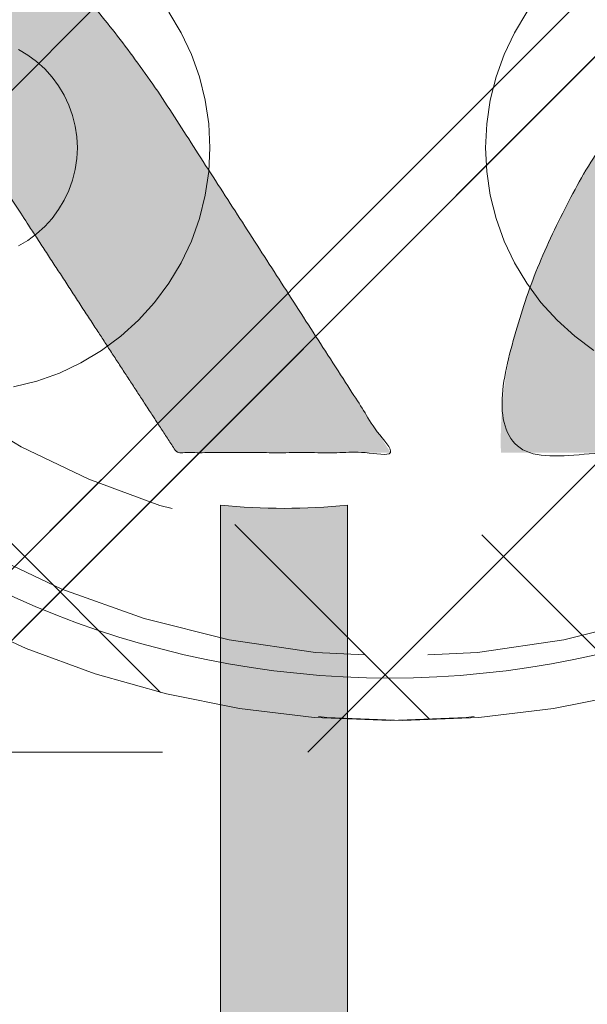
# Model space of a CAD drawing. Header units: inches. Extents: x -420 to -276, y -52 to 18.
# Tile 101 of 187: x -339.2 to -338.15, y -27.61 to -25.78. Entities that reach past the tile are written whole.
import ezdxf

# ---------------------------------------------------------------- set-up
doc = ezdxf.new("R2010")
doc.units = ezdxf.units.IN
doc.header["$LTSCALE"] = 32
doc.header["$MEASUREMENT"] = 0
doc.linetypes.add('Dash Style-1', pattern=[0.083328, 0.041656, -0.041672])
for name, color, linetype, lineweight in [('Black', 7, 'Continuous', 18), ('DashLine', 7, 'Dash Style-1', 13), ('DashLineFill', 7, 'Dash Style-1', 13), ('Drawing', 7, 'Continuous', 18), ('Leg_Locator', 7, 'Continuous', 13), ('Metal-DeskStructure', 7, 'Continuous', 13), ('None', 7, 'Continuous', 18), ('SolidLine', 7, 'Continuous', 15), ('Wood_1-H', 7, 'Continuous', 13)]:
    doc.layers.add(name, color=color, linetype=linetype, lineweight=lineweight)
pattern_1 = [(45, (0, 0), (-1.61301565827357, 1.935715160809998), []), (45, (-1.0608, 1.0608), (-0.4723460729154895, 0.4167612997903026), [])]

# ---------------------------------------------------------------- blocks, each defined once
blk = doc.blocks.new('TL14_lower_leg (2D)')
at = {"layer": 'DashLine', "flags": 128}
for points in [[(-1.777195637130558e-14, 1.377952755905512), (0.1350629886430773, 1.371317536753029), (0.2688252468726, 1.351475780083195), (0.3999985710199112, 1.318618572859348), (0.5273196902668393, 1.27306234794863), (0.649562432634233, 1.215245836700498), (0.7655495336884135, 1.14572584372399), (0.8741639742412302, 1.065171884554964), (0.9743597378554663, 0.9743597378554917), (1.065171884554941, 0.8741639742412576), (1.14572584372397, 0.7655495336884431), (1.215245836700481, 0.6495624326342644), (1.273062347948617, 0.5273196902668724), (1.318618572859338, 0.3999985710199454), (1.351475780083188, 0.2688252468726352), (1.371317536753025, 0.1350629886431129), (1.377952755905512, 1.783045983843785e-14), (1.371317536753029, -0.1350629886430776), (1.351475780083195, -0.2688252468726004), (1.318618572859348, -0.3999985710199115), (1.27306234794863, -0.5273196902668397), (1.215245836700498, -0.6495624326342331), (1.145725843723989, -0.7655495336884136), (1.065171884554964, -0.8741639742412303), (0.9743597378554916, -0.9743597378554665), (0.8741639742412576, -1.065171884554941), (0.7655495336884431, -1.14572584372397), (0.6495624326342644, -1.215245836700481), (0.5273196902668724, -1.273062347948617), (0.3999985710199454, -1.318618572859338), (0.2688252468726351, -1.351475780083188), (0.135062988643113, -1.371317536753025), (1.777195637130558e-14, -1.377952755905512), (-0.1350629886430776, -1.371317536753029), (-0.2688252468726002, -1.351475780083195), (-0.3999985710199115, -1.318618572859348), (-0.5273196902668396, -1.27306234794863), (-0.6495624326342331, -1.215245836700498), (-0.7655495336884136, -1.14572584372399), (-0.8741639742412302, -1.065171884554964), (-0.9743597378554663, -0.9743597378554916), (-1.065171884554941, -0.8741639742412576), (-1.14572584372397, -0.7655495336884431), (-1.215245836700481, -0.6495624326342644), (-1.273062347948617, -0.5273196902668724), (-1.318618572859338, -0.3999985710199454), (-1.351475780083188, -0.2688252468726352), (-1.371317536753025, -0.1350629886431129), (-1.377952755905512, -1.783045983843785e-14), (-1.371317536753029, 0.1350629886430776), (-1.351475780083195, 0.2688252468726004), (-1.318618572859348, 0.3999985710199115), (-1.27306234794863, 0.5273196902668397), (-1.215245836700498, 0.6495624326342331), (-1.145725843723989, 0.7655495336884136), (-1.065171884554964, 0.8741639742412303), (-0.9743597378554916, 0.9743597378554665), (-0.8741639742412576, 1.065171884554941), (-0.7655495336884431, 1.14572584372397), (-0.6495624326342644, 1.215245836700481), (-0.5273196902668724, 1.273062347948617), (-0.3999985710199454, 1.318618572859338), (-0.2688252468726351, 1.351475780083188), (-0.135062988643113, 1.371317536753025)], [(0.7086614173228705, -0.547244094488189), (0.724483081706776, -0.54802136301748), (0.7401523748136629, -0.5503456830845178), (0.7555183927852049, -0.5541946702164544), (0.7704331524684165, -0.5595312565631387), (0.7847530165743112, -0.5663040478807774), (0.798340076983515, -0.574447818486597), (0.8110634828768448, -0.5838841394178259), (0.8228007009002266, -0.5945221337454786), (0.8334386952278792, -0.6062593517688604), (0.8428750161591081, -0.6189827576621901), (0.8510187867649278, -0.632569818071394), (0.8577915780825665, -0.6468896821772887), (0.8631281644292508, -0.6618044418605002), (0.8669771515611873, -0.6771704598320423), (0.8693014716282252, -0.6928397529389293), (0.8700787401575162, -0.7086614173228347), (0.8693014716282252, -0.72448308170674), (0.8669771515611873, -0.7401523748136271), (0.8631281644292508, -0.7555183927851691), (0.8577915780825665, -0.7704331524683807), (0.8510187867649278, -0.7847530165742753), (0.8428750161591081, -0.7983400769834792), (0.8334386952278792, -0.811063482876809), (0.8228007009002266, -0.8228007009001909), (0.8110634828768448, -0.8334386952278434), (0.798340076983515, -0.8428750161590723), (0.7847530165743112, -0.8510187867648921), (0.7704331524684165, -0.8577915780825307), (0.7555183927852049, -0.8631281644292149), (0.7401523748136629, -0.8669771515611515), (0.724483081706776, -0.8693014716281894), (0.7086614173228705, -0.8700787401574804), (0.6928397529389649, -0.8693014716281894), (0.6771704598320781, -0.8669771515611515), (0.6618044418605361, -0.8631281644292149), (0.6468896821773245, -0.8577915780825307), (0.6325698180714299, -0.8510187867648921), (0.618982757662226, -0.8428750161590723), (0.6062593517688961, -0.8334386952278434), (0.5945221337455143, -0.8228007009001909), (0.5838841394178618, -0.811063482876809), (0.5744478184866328, -0.7983400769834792), (0.5663040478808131, -0.7847530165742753), (0.5595312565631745, -0.7704331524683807), (0.5541946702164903, -0.7555183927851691), (0.5503456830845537, -0.7401523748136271), (0.5480213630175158, -0.72448308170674), (0.5472440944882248, -0.7086614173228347), (0.5480213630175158, -0.6928397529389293), (0.5503456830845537, -0.6771704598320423), (0.5541946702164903, -0.6618044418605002), (0.5595312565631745, -0.6468896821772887), (0.5663040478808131, -0.632569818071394), (0.5744478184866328, -0.6189827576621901), (0.5838841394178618, -0.6062593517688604), (0.5945221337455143, -0.5945221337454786), (0.6062593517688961, -0.5838841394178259), (0.618982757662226, -0.574447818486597), (0.6325698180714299, -0.5663040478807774), (0.6468896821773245, -0.5595312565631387), (0.6618044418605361, -0.5541946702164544), (0.6771704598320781, -0.5503456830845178), (0.6928397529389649, -0.54802136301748)]]:
    blk.add_lwpolyline(points, close=True, dxfattribs=at)
blk = doc.blocks.new('Group-23')
at = {"layer": 'DashLineFill', "linetype": 'Continuous', "lineweight": 13}
h = blk.add_hatch(dxfattribs=at)
h.set_pattern_fill('Steel', color=253, style=0, pattern_type=2)
h.set_pattern_definition(pattern_1)
h.paths.add_polyline_path([(-2.066929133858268, 1.397637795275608), (2.066929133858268, 1.397637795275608), (2.066929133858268, 0.1377952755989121), (2.106299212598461, 0.1377952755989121), (2.106299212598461, -0.1377952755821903), (2.066929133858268, -0.1377952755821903), (2.066929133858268, -5.275590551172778), (2.106299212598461, -5.275590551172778), (2.106299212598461, -5.55118110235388), (2.066929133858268, -5.55118110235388), (2.066929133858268, -5.82677165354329), (-2.066929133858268, -5.82677165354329), (-2.066929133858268, -5.55118110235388), (-2.106299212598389, -5.55118110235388), (-2.106299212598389, -5.275590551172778), (-2.066929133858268, -5.275590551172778), (-2.066929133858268, -0.1377952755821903), (-2.106299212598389, -0.1377952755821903), (-2.106299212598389, 0.1377952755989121), (-2.066929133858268, 0.1377952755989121)])
blk = doc.blocks.new('TL14_upper_leg (2D)')
at = {"layer": 'DashLine', "flags": 128}
blk.add_lwpolyline([(0, 1.22047244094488), (0.1196272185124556, 1.214595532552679), (0.2381023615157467, 1.197021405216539), (0.3542844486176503, 1.167919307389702), (0.4670545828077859, 1.127569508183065), (0.5753267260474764, 1.076360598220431), (0.6780581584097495, 1.01478574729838), (0.7742595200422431, 0.9434379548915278), (0.8630043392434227, 0.8630043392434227), (0.9434379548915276, 0.7742595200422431), (1.01478574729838, 0.6780581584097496), (1.076360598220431, 0.5753267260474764), (1.127569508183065, 0.467054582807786), (1.167919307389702, 0.3542844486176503), (1.197021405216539, 0.2381023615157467), (1.214595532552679, 0.1196272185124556), (1.22047244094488, 7.47323834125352e-17), (1.214595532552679, -0.1196272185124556), (1.197021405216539, -0.2381023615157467), (1.167919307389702, -0.3542844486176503), (1.127569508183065, -0.467054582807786), (1.076360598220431, -0.5753267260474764), (1.01478574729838, -0.6780581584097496), (0.9434379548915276, -0.7742595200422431), (0.8630043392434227, -0.8630043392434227), (0.7742595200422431, -0.9434379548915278), (0.6780581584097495, -1.01478574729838), (0.5753267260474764, -1.076360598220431), (0.4670545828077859, -1.127569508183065), (0.3542844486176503, -1.167919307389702), (0.2381023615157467, -1.197021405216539), (0.1196272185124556, -1.214595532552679), (0, -1.22047244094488), (-0.1196272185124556, -1.214595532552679), (-0.2381023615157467, -1.197021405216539), (-0.3542844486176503, -1.167919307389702), (-0.4670545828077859, -1.127569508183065), (-0.5753267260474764, -1.076360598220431), (-0.6780581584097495, -1.01478574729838), (-0.7742595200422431, -0.9434379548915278), (-0.8630043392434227, -0.8630043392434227), (-0.9434379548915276, -0.7742595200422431), (-1.01478574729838, -0.6780581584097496), (-1.076360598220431, -0.5753267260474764), (-1.127569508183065, -0.467054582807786), (-1.167919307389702, -0.3542844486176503), (-1.197021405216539, -0.2381023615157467), (-1.214595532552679, -0.1196272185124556), (-1.22047244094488, 7.47323834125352e-17), (-1.214595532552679, 0.1196272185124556), (-1.197021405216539, 0.2381023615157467), (-1.167919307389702, 0.3542844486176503), (-1.127569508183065, 0.467054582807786), (-1.076360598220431, 0.5753267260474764), (-1.01478574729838, 0.6780581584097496), (-0.9434379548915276, 0.7742595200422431), (-0.8630043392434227, 0.8630043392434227), (-0.7742595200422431, 0.9434379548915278), (-0.6780581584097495, 1.01478574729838), (-0.5753267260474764, 1.076360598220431), (-0.4670545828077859, 1.127569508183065), (-0.3542844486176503, 1.167919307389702), (-0.2381023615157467, 1.197021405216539), (-0.1196272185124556, 1.214595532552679)], close=True, dxfattribs=at)
at = {"layer": 'DashLine', "color": 7}
blk.add_blockref('Group-23', (0, 0), dxfattribs=at)
blk = doc.blocks.new('Group-27')
at = {"layer": 'DashLine'}
for p, q in [((-0.0001991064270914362, 1.232283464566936), (-0.0001991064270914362, 1.468503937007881)), ((-0.1183093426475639, 1.114173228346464), (-0.3545298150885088, 1.114173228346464)), ((0.117911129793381, 1.114173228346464), (0.3541316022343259, 1.114173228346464)), ((-0.0001991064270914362, 0.9960629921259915), (-0.0001991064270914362, 0.7598425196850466))]:
    blk.add_line(p, q, dxfattribs=at)
at = {"layer": 'DashLine', "flags": 128}
blk.add_lwpolyline([(-0.2561046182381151, 1.1141732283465), (-0.2548723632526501, 1.139256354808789), (-0.2511874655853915, 1.164097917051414), (-0.2450854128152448, 1.188458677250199), (-0.2366249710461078, 1.212104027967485), (-0.2258876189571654, 1.234806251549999), (-0.2129767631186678, 1.256346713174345), (-0.1980167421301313, 1.276517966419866), (-0.1811516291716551, 1.295125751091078), (-0.1625438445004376, 1.311990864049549), (-0.1423725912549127, 1.32695088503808), (-0.1208321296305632, 1.339861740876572), (-0.0981299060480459, 1.350599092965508), (-0.07448455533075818, 1.359059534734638), (-0.05012379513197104, 1.365161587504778), (-0.02528223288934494, 1.368846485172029), (-0.0001991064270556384, 1.370078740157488), (0.02488402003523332, 1.368846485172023), (0.04972558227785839, 1.365161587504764), (0.07408634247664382, 1.359059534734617), (0.09773169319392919, 1.35059909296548), (0.1204339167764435, 1.339861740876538), (0.1419743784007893, 1.32695088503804), (0.1621456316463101, 1.311990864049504), (0.1807534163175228, 1.295125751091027), (0.1976185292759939, 1.27651796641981), (0.2125785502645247, 1.256346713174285), (0.2254894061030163, 1.234806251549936), (0.2362267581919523, 1.212104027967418), (0.2446871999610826, 1.188458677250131), (0.2507892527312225, 1.164097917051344), (0.2544741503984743, 1.139256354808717), (0.2557064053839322, 1.114173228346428), (0.2544741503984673, 1.089090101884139), (0.2507892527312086, 1.064248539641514), (0.2446871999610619, 1.039887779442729), (0.236226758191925, 1.016242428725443), (0.2254894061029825, 0.993540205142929), (0.2125785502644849, 0.9719997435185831), (0.1976185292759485, 0.9518284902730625), (0.1807534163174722, 0.9332207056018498), (0.1621456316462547, 0.9163555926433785), (0.1419743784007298, 0.9013955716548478), (0.1204339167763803, 0.8884847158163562), (0.09773169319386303, 0.8777473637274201), (0.0740863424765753, 0.8692869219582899), (0.04972558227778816, 0.8631848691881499), (0.02488402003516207, 0.8594999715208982), (-0.000199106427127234, 0.8582677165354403), (-0.02528223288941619, 0.8594999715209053), (-0.05012379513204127, 0.8631848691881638), (-0.0744845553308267, 0.8692869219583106), (-0.09812990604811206, 0.8777473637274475), (-0.1208321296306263, 0.88848471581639), (-0.1423725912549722, 0.9013955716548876), (-0.1625438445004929, 0.9163555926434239), (-0.1811516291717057, 0.9332207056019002), (-0.1980167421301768, 0.9518284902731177), (-0.2129767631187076, 0.9719997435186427), (-0.2258876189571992, 0.9935402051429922), (-0.2366249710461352, 1.016242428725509), (-0.2450854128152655, 1.039887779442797), (-0.2511874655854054, 1.064248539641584), (-0.2548723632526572, 1.089090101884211)], close=True, dxfattribs=at)
blk = doc.blocks.new('1BRPT9-Bracket (2D)')
at = {"layer": 'DashLineFill', "linetype": 'Continuous', "lineweight": 13}
h = blk.add_hatch(dxfattribs=at)
h.set_pattern_fill('Steel', color=253, style=0, pattern_type=2)
h.set_pattern_definition(pattern_1)
edge = h.paths.add_edge_path()
edge.add_arc((1.677931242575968, -8.488188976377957), 0.2519685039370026, 269.999999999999, 360.0000000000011)
edge.add_line((1.929899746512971, -8.488188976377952), (1.929899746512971, -7.480314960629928))
edge.add_line((1.929899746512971, -7.480314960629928), (2.323600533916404, -7.480314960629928))
edge.add_line((2.323600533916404, -7.480314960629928), (2.323600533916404, 7.461135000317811))
edge.add_line((2.323600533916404, 7.461135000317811), (1.929899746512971, 7.480314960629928))
edge.add_line((1.929899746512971, 7.480314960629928), (1.929899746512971, 8.488188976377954))
edge.add_arc((1.677931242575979, 8.488188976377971), 0.2519685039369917, 359.999999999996, 450.0000000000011)
edge.add_line((1.677931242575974, 8.740157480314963), (-2.32206875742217, 8.740157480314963))
edge.add_line((-2.32206875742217, 8.740157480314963), (-2.32206875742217, -8.74015748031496))
edge.add_line((-2.32206875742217, -8.74015748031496), (1.677931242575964, -8.74015748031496))
at = {"layer": 'Metal-DeskStructure', "color": 7}
blk.add_blockref('Group-27', (0, 0), dxfattribs=at)
blk = doc.blocks.new('1BRPFY-Leg_Plate (2D)')
at = {"layer": 'DashLineFill', "linetype": 'Continuous', "lineweight": 13}
h = blk.add_hatch(dxfattribs=at)
h.set_pattern_fill('Steel', color=253, style=0, pattern_type=2)
h.set_pattern_definition(pattern_1)
edge = h.paths.add_edge_path()
edge.add_arc((-1.704724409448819, -1.704724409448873), 0.125984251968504, 179.9999999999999, 269.9999999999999)
edge.add_line((-1.704724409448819, -1.830708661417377), (1.704724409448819, -1.830708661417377))
edge.add_arc((1.704724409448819, -1.704724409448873), 0.125984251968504, 270.0000000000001, 360.0000000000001)
edge.add_line((1.830708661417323, -1.704724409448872), (1.830708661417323, 1.704724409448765))
edge.add_arc((1.704724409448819, 1.704724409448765), 0.1259842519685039, 0, 90)
edge.add_line((1.704724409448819, 1.830708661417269), (-1.704724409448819, 1.830708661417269))
edge.add_arc((-1.704724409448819, 1.704724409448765), 0.1259842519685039, 90, 180)
edge.add_line((-1.830708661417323, 1.704724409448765), (-1.830708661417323, -1.704724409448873))
at = {"layer": 'DashLineFill', "flags": 128}
blk.add_lwpolyline([(-1.830708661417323, -1.704724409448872, 0.414213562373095), (-1.704724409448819, -1.830708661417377), (1.704724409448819, -1.830708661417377, 0.414213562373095), (1.830708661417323, -1.704724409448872), (1.830708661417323, 1.704724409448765, 0.414213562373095), (1.704724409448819, 1.830708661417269), (-1.704724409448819, 1.830708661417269, 0.414213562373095), (-1.830708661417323, 1.704724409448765)], format="xyb", close=True, dxfattribs=at)
at = {"layer": 'SolidLine', "flags": 128}
for points in [[(-0.6112270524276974, -0.5263745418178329), (-0.5938289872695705, -0.5368025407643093), (-0.5775368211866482, -0.5488856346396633), (-0.5625074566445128, -0.5625074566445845), (-0.5488856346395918, -0.5775368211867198), (-0.5368025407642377, -0.5938289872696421), (-0.5263745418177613, -0.611227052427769), (-0.5177020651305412, -0.6295634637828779), (-0.5108686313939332, -0.6486616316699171), (-0.5059400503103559, -0.6683376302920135), (-0.5029637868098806, -0.688401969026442), (-0.5019685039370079, -0.7086614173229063), (-0.5029637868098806, -0.7289208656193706), (-0.5059400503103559, -0.748985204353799), (-0.5108686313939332, -0.7686612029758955), (-0.5177020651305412, -0.7877593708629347), (-0.5263745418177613, -0.8060957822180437), (-0.5368025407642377, -0.8234938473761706), (-0.5488856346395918, -0.8397860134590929), (-0.5625074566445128, -0.8548153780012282), (-0.5775368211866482, -0.8684372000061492), (-0.5938289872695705, -0.8805202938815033), (-0.6112270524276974, -0.8909482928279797)], [(0.5775368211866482, -0.8684372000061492), (0.5625074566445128, -0.8548153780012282), (0.5488856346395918, -0.8397860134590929), (0.5368025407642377, -0.8234938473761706), (0.5263745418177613, -0.8060957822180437), (0.5177020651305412, -0.7877593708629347), (0.5108686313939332, -0.7686612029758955), (0.5059400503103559, -0.748985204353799), (0.5029637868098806, -0.7289208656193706), (0.5019685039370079, -0.7086614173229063), (0.5029637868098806, -0.688401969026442), (0.5059400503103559, -0.6683376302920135), (0.5108686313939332, -0.6486616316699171), (0.5177020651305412, -0.6295634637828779), (0.5263745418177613, -0.611227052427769), (0.5368025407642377, -0.5938289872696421), (0.5488856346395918, -0.5775368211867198), (0.5625074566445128, -0.5625074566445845), (0.5775368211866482, -0.5488856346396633)]]:
    blk.add_lwpolyline(points, dxfattribs=at)
blk = doc.blocks.new('Group-45')
at = {"layer": 'Metal-DeskStructure', "linetype": 'Continuous', "lineweight": 0, "true_color": 0xff0000}
h = blk.add_hatch(color=1, dxfattribs=at)
h.paths.add_polyline_path([(-1.987219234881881, -1.274606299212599), (-1.987219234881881, 1.274606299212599), (-0.8719385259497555, 1.274606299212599), (-0.7915355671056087, 1.273487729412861), (-0.7161115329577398, 1.270132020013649), (-0.645666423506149, 1.264539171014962), (-0.5802002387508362, 1.256709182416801), (-0.5197129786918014, 1.246642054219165), (-0.4642046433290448, 1.234337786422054), (-0.4136752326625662, 1.219796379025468), (-0.3681247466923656, 1.203017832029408), (-0.3261402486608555, 1.18341340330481), (-0.2863088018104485, 1.160394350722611), (-0.2486304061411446, 1.133960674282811), (-0.2131050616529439, 1.10411237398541), (-0.1797327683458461, 1.070849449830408), (-0.1485135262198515, 1.034171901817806), (-0.1194473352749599, 0.9940797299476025), (-0.09253419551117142, 0.9505729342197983), (-0.06831236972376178, 0.9047532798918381), (-0.04732012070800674, 0.8577225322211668), (-0.02955744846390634, 0.8094806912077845), (-0.01502435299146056, 0.7600277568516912), (-0.003720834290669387, 0.7093637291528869), (0.004353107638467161, 0.6574886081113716), (0.00919747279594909, 0.604402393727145), (0.0108122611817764, 0.5501050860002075), (0.00814617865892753, 0.4809719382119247), (0.000147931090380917, 0.4145973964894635), (-0.01318248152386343, 0.3509814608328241), (-0.03184505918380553, 0.2901241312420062), (-0.05583980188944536, 0.23202540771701), (-0.08516670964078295, 0.1766852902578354), (-0.1198257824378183, 0.1241037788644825), (-0.1598170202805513, 0.0742808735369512), (-0.2053927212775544, 0.02804076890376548), (-0.2568051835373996, -0.01379234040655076), (-0.3140544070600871, -0.05121845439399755), (-0.3771403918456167, -0.08423757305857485), (-0.4460631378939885, -0.1128496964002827), (-0.5208226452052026, -0.137054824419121), (-0.6014189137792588, -0.1568529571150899), (-0.6878519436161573, -0.1722440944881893), (-0.6570364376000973, -0.1878368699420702), (-0.6281048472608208, -0.203396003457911), (-0.6010571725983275, -0.2189214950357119), (-0.5758934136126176, -0.2344133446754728), (-0.552613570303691, -0.2498715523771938), (-0.5312176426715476, -0.2652961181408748), (-0.5117056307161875, -0.2806870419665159), (-0.4940775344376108, -0.2960443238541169), (-0.4592922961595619, -0.3297530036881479), (-0.4249107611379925, -0.3652110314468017), (-0.3909329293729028, -0.4024184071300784), (-0.3573588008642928, -0.4413751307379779), (-0.3241883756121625, -0.4820812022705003), (-0.2914216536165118, -0.5245366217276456), (-0.2590586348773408, -0.5687413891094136), (-0.2270993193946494, -0.6146955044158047), (0.1981284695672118, -1.274606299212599), (-0.199109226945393, -1.274606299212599), (-0.5274503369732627, -0.7707919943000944), (-0.5624626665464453, -0.7177646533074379), (-0.5959106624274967, -0.667950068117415), (-0.627794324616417, -0.6213482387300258), (-0.6581136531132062, -0.57795916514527), (-0.6868686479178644, -0.5377828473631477), (-0.7140593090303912, -0.5008192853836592), (-0.739685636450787, -0.4670684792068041), (-0.7637476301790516, -0.4365304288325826), (-0.7867246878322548, -0.408532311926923), (-0.8090962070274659, -0.3824013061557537), (-0.8308621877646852, -0.3581374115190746), (-0.8520226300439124, -0.3357406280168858), (-0.872577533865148, -0.3152109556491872), (-0.8925268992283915, -0.2965483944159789), (-0.911870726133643, -0.2797529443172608), (-0.9306090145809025, -0.264824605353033), (-0.9490697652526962, -0.2513512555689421), (-0.9675809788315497, -0.2389207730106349), (-0.9861426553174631, -0.2275331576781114), (-1.004754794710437, -0.2171884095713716), (-1.02341739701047, -0.2078865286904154), (-1.042130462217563, -0.1996275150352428), (-1.060893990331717, -0.192411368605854), (-1.07970798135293, -0.1862380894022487), (-1.094812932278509, -0.1829582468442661), (-1.112138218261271, -0.1801157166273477), (-1.131683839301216, -0.1777104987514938), (-1.153449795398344, -0.1757425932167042), (-1.177436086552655, -0.1742120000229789), (-1.203642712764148, -0.173118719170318), (-1.232069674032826, -0.1724627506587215), (-1.262716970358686, -0.1722440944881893), (-1.642731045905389, -0.1722440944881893), (-1.642731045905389, -1.274606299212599)])
h.paths.add_polyline_path([(-1.642731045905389, 0.1033464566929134), (-0.9376065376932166, 0.1033464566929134), (-0.8829223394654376, 0.1041370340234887), (-0.831366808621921, 0.1065087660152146), (-0.7829399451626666, 0.1104616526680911), (-0.7376417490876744, 0.1159956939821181), (-0.6954722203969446, 0.1231108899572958), (-0.656431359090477, 0.131807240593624), (-0.6205191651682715, 0.1420847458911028), (-0.5877356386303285, 0.1539434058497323), (-0.5574584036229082, 0.1675514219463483), (-0.5290650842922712, 0.183076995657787), (-0.5025556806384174, 0.2005201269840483), (-0.477930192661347, 0.2198808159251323), (-0.4551886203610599, 0.2411590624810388), (-0.4343309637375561, 0.2643548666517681), (-0.4153572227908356, 0.2894682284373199), (-0.3982673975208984, 0.3164991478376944), (-0.3831287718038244, 0.3447916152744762), (-0.3700086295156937, 0.3736896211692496), (-0.3589069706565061, 0.4031931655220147), (-0.3498237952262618, 0.4333022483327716), (-0.3427591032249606, 0.4640168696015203), (-0.3377128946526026, 0.4953370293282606), (-0.3346851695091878, 0.5272627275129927), (-0.3336759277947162, 0.5597939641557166), (-0.3356439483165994, 0.6066395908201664), (-0.3415480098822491, 0.6513658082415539), (-0.3513881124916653, 0.693972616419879), (-0.3651642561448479, 0.7344600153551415), (-0.3828764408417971, 0.7728280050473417), (-0.4045246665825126, 0.8090765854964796), (-0.4301089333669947, 0.8432057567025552), (-0.4596292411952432, 0.8752155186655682), (-0.4934051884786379, 0.9042311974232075), (-0.5317563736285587, 0.9293781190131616), (-0.5746827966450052, 0.9506562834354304), (-0.6221844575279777, 0.9680656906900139), (-0.6742613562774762, 0.9816063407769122), (-0.7309134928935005, 0.9912782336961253), (-0.7921408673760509, 0.9970813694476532), (-0.8579434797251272, 0.9990157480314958), (-1.642731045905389, 0.9990157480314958)])
blk.add_hatch(color=1, dxfattribs=at).paths.add_polyline_path([(1.987219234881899, -0.9301181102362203), (1.987219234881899, -1.274606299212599), (0.4025735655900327, -1.274606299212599), (0.4023214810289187, -1.244883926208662), (0.4031795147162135, -1.21546436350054), (0.4051476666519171, -1.186347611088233), (0.4082259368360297, -1.15753366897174), (0.4124143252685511, -1.129022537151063), (0.4177128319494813, -1.1008142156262), (0.4241214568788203, -1.072908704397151), (0.4316402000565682, -1.045306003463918), (0.4455088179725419, -1.000302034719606), (0.4612781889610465, -0.9557186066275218), (0.4789483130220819, -0.9115557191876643), (0.4985191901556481, -0.8678133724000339), (0.5199908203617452, -0.8244915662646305), (0.543363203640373, -0.7815903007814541), (0.5686363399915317, -0.7391095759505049), (0.5958102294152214, -0.6970493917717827), (0.6262305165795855, -0.6545855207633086), (0.6612428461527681, -0.6108937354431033), (0.7008472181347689, -0.5659740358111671), (0.7450436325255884, -0.5198264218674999), (0.793832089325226, -0.4724508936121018), (0.847212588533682, -0.4238474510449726), (0.9051851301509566, -0.3740160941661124), (0.9677497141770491, -0.3229568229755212), (1.064241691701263, -0.2345473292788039), (1.152407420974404, -0.1517895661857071), (1.232246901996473, -0.07468353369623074), (1.303760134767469, -0.003229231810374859), (1.366947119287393, 0.06257333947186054), (1.421807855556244, 0.1227241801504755), (1.468342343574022, 0.1772232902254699), (1.506550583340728, 0.2260706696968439), (1.538467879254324, 0.2720417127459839), (1.566129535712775, 0.3179118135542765), (1.589535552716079, 0.3636809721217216), (1.608685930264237, 0.4093491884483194), (1.623580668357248, 0.4549164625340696), (1.634219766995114, 0.5003827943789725), (1.640603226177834, 0.5457481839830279), (1.642731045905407, 0.5910126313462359), (1.640973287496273, 0.6332243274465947), (1.635700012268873, 0.6737371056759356), (1.626911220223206, 0.7125509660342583), (1.614606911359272, 0.7496659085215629), (1.598787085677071, 0.7850819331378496), (1.579451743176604, 0.8187990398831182), (1.556600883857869, 0.8508172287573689), (1.530234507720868, 0.8811364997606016), (1.501059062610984, 0.9087644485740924), (1.469780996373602, 0.9327086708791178), (1.436400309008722, 0.9529691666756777), (1.400917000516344, 0.9695459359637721), (1.363331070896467, 0.9824389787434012), (1.323642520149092, 0.991648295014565), (1.281851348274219, 0.9971738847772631), (1.237957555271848, 0.9990157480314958), (1.191254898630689, 0.9970140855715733), (1.146957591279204, 0.9910090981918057), (1.105065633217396, 0.981000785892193), (1.065579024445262, 0.9669891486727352), (1.028497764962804, 0.9489741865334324), (0.993821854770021, 0.9269558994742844), (0.9615512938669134, 0.9009342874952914), (0.9316860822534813, 0.8709093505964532), (0.9047981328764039, 0.837352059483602), (0.8814593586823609, 0.8007333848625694), (0.8616697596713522, 0.7610533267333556), (0.8454293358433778, 0.7183118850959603), (0.8327380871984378, 0.6725090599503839), (0.8235960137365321, 0.6236448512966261), (0.8180031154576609, 0.571719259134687), (0.8159593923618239, 0.5167322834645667), (0.4714712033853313, 0.5856299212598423), (0.4819337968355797, 0.6671096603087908), (0.4977117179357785, 0.7436104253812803), (0.5188049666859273, 0.8151322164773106), (0.5452135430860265, 0.8816750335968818), (0.5769374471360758, 0.943238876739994), (0.6139766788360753, 0.9998237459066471), (0.656331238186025, 1.051429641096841), (0.7040011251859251, 1.098056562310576), (0.7564817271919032, 1.139435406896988), (0.8132684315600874, 1.175297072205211), (0.874361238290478, 1.205641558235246), (0.9397601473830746, 1.230468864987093), (1.009465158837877, 1.249778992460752), (1.083476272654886, 1.263571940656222), (1.161793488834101, 1.271847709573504), (1.244416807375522, 1.274606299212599), (1.328024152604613, 1.271486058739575), (1.407140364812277, 1.262125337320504), (1.481765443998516, 1.246524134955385), (1.551899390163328, 1.22468245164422), (1.617542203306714, 1.196600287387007), (1.678693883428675, 1.162277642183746), (1.735354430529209, 1.121714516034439), (1.787523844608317, 1.074910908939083), (1.834327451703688, 1.023481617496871), (1.874890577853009, 0.9690414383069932), (1.909213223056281, 0.9115903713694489), (1.937295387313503, 0.8511284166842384), (1.959137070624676, 0.7876555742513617), (1.9747382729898, 0.7211718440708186), (1.984098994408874, 0.6516772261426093), (1.987219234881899, 0.5791717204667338), (1.986294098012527, 0.5418296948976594), (1.983518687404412, 0.5046222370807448), (1.978893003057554, 0.4675493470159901), (1.972417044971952, 0.4306110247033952), (1.964090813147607, 0.3938072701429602), (1.953914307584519, 0.357138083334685), (1.941887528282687, 0.3206034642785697), (1.928010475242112, 0.2842034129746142), (1.911980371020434, 0.2476351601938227), (1.893494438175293, 0.2105959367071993), (1.87255267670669, 0.173085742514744), (1.849155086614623, 0.1351045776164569), (1.823301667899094, 0.09665244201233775), (1.794992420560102, 0.05772933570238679), (1.764227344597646, 0.0183352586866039), (1.731006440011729, -0.02152978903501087), (1.694017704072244, -0.06341332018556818), (1.651949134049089, -0.1088628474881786), (1.604800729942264, -0.1578783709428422), (1.552572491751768, -0.210459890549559), (1.495264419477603, -0.2666074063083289), (1.432876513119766, -0.3263209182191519), (1.365408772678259, -0.3896004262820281), (1.292861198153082, -0.4564459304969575), (1.229909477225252, -0.5112058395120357), (1.173467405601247, -0.5613736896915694), (1.123534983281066, -0.6069494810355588), (1.080112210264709, -0.6479332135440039), (1.043199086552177, -0.6843248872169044), (1.012795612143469, -0.7161245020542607), (0.9889017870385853, -0.7433320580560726), (0.9715176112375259, -0.76594755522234), (0.9576994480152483, -0.7862922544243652), (0.9445036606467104, -0.8066874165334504), (0.9319302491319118, -0.8271330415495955), (0.9199792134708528, -0.8476291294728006), (0.9086505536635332, -0.8681756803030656), (0.8979442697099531, -0.8887726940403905), (0.8878603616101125, -0.9094201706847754), (0.8783988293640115, -0.9301181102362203)])
at = {"layer": 'Metal-DeskStructure', "color": 7}
for points, knots in [([(-1.987219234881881, -1.274606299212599), (-1.987219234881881, 0), (-1.987219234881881, 1.274606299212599), (-1.429578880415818, 1.274606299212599), (-0.5403688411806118, 1.274606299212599), (-0.1958806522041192, 1.131429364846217), (0.0108122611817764, 0.7697165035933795), (0.0108122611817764, 0.2680552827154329), (-0.330446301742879, -0.1194935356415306), (-0.6878519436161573, -0.1722440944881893), (-0.5608220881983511, -0.2346824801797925), (-0.4940775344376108, -0.2960443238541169), (-0.3541291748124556, -0.4273803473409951), (-0.2270993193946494, -0.6146955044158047), (-0.01448542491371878, -0.9446509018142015), (0.1981284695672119, -1.274606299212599), (-0.0004903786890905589, -1.274606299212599), (-0.199109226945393, -1.274606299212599), (-0.3632797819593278, -1.022699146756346), (-0.5274503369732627, -0.7707919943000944), (-0.6706283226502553, -0.5522571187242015), (-0.856866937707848, -0.3208037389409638), (-1.004351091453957, -0.2088454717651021), (-1.07970798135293, -0.1862380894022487), (-1.13568711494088, -0.1722440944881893), (-1.452724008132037, -0.1722440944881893), (-1.642731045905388, -0.1722440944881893), (-1.642731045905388, -0.7234251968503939), (-1.642731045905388, -1.274606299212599), (-1.814975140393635, -1.274606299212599), (-1.987219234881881, -1.274606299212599)], [0, 0, 0, 0.1376097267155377, 0.1376097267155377, 0.1978139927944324, 0.233611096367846, 0.2694081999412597, 0.3052053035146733, 0.3511799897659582, 0.3971546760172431, 0.3971546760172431, 0.4151671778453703, 0.4151671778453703, 0.4532969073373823, 0.4532969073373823, 0.5194264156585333, 0.5194264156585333, 0.5528882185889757, 0.5528882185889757, 0.6035447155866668, 0.6035447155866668, 0.6475600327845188, 0.6915753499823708, 0.7355906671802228, 0.7355906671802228, 0.7678723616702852, 0.8161582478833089, 0.8161582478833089, 0.9562281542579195, 0.9562281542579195, 1, 1, 1]), ([(1.987219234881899, -0.9301181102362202), (1.987219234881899, -1.102362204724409), (1.987219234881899, -1.274606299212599), (1.194896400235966, -1.274606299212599), (0.4025735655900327, -1.274606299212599), (0.399344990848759, -1.155111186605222), (0.4316402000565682, -1.045306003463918), (0.4833131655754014, -0.8644490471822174), (0.7083072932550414, -0.529649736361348), (0.9677497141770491, -0.3229568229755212), (1.370370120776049, 0.04198461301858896), (1.642731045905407, 0.4101567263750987), (1.642731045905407, 0.7632572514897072), (1.417737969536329, 0.9990157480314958), (1.04633623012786, 0.9990157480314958), (0.8170359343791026, 0.7428029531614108), (0.8159593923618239, 0.5167322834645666), (0.6437152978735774, 0.5511811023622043), (0.4714712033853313, 0.5856299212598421), (0.502690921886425, 0.9215068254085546), (0.9053113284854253, 1.274606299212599), (1.587828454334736, 1.274606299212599), (1.987219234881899, 0.8752155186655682), (1.987219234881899, 0.4295344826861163), (1.868801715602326, 0.138872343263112), (1.593211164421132, -0.1819319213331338), (1.292861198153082, -0.4564459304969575), (1.028035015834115, -0.6846696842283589), (0.915000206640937, -0.8472254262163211), (0.8783988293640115, -0.9301181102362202), (1.432809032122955, -0.9301181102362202), (1.987219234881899, -0.9301181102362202)], [0, 0, 0, 0.0212862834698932, 0.0212862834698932, 0.1192031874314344, 0.1192031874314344, 0.1339760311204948, 0.1339760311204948, 0.1582533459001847, 0.1825306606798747, 0.1825306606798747, 0.2223012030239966, 0.2620717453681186, 0.2999486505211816, 0.3378255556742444, 0.3781971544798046, 0.4185687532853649, 0.4185687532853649, 0.4499368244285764, 0.4499368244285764, 0.5101754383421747, 0.5704140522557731, 0.6314176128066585, 0.692421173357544, 0.7232558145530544, 0.7540904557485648, 0.7849250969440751, 0.7849250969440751, 0.8114174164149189, 0.8379097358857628, 0.8379097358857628, 1, 1, 1])]:
    blk.add_open_spline(points, degree=2, knots=knots, dxfattribs=at)
blk = doc.blocks.new('SlateLegLocator-R2')
at = {"color": 255, "linetype": 'Dash Style-1', "lineweight": 5}
blk.add_wipeout([(-2.106299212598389, 1.3779527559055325), (2.10629921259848, 1.3779527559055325), (2.10629921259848, -5.807086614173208), (-2.106299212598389, -5.807086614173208)], dxfattribs=at).dxf.layer = 'Black'
at = {"layer": 'Leg_Locator', "linetype": 'Continuous', "lineweight": 0, "true_color": 0xff0000}
h = blk.add_hatch(color=1, dxfattribs=at)
edge = h.paths.add_edge_path()
edge.add_line((4.475859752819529e-14, -5.0275590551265), (-0.4794678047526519, -3.866141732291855))
edge.add_line((-0.4794678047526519, -3.866141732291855), (-0.1181102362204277, -3.866141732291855))
edge.add_line((-0.1181102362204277, -3.866141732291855), (-0.1181102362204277, -1.37222430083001))
edge.add_arc((4.476974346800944e-14, -0.1574803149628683), 1.220472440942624, 264.4465558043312, 275.5534441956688)
edge.add_line((0.1181102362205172, -1.37222430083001), (0.1181102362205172, -3.866141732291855))
edge.add_line((0.1181102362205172, -3.866141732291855), (0.4794678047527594, -3.866141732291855))
edge.add_line((0.4794678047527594, -3.866141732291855), (4.474198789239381e-14, -5.0275590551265))
at = {"layer": 'Leg_Locator', "flags": 128}
blk.add_lwpolyline([(4.475859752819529e-14, -5.0275590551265), (-0.4794678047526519, -3.866141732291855), (-0.1181102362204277, -3.866141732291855), (-0.1181102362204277, -1.37222430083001, 0.04850091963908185), (0.1181102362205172, -1.37222430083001), (0.1181102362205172, -3.866141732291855), (0.4794678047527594, -3.866141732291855)], format="xyb", close=True, dxfattribs=at)
at = {"layer": 'Metal-DeskStructure', "color": 7}
blk.add_blockref('Group-45', (0, 0), dxfattribs=at)
blk = doc.blocks.new('Group-53')
at = {"layer": 'None', "color": 7}
for name, p in [('1BRPT9-Bracket (2D)', (7.862204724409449, -12.00787401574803)), ('1BRPFY-Leg_Plate (2D)', (7.862204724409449, -8.30708661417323)), ('TL14_upper_leg (2D)', (7.862204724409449, -8.30708661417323)), ('TL14_lower_leg (2D)', (7.862204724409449, -8.30708661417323))]:
    blk.add_blockref(name, p, dxfattribs=at)
blk.add_blockref('SlateLegLocator-R2', (7.862204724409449, -8.30708661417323), dxfattribs=at)
blk = doc.blocks.new('Group-54')
at = {"layer": 'None'}
blk.add_blockref('Group-53', (0, 0), dxfattribs=at)
blk = doc.blocks.new('SL Credenza Desk Top (2D)-1')
at = {"layer": 'None'}
blk.add_blockref('Group-54', (0, 0), dxfattribs=at)
at = {"layer": 'Drawing', "color": 0, "flags": 1}
for tag in ['Tag', 'Catalog', 'Option1', 'Option2', 'Option3', 'Option4', 'Option5', 'Option6', 'Option7', 'Option8', 'Option9', 'Option10', 'Option11', 'Option12', 'Custom', 'FinishGroup', 'Discount', 'Item2', 'Item3', 'Item6', 'Item9', 'Item10', 'Item12', 'Item13', 'Item16', 'Item19', 'Item20', 'Item21', 'Item22', 'Item23', 'Item24', 'Item25', 'Item8', 'Item18', 'Item1', 'Item4', 'Item5', 'Item7', 'Item11', 'Item14', 'Item15', 'Item17']:
    blk.add_attdef(tag, (12.88432181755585, -32.50688762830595), '', height=0.007086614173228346, dxfattribs=at)
blk = doc.blocks.new('TLLegSleeve (2D)')
at = {"layer": 'DashLineFill', "linetype": 'Continuous', "lineweight": 13}
h = blk.add_hatch(dxfattribs=at)
h.set_pattern_fill('Steel', color=253, style=0, pattern_type=2)
h.set_pattern_definition(pattern_1)
edge = h.paths.add_edge_path()
edge.add_line((1.08267716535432, 1.402343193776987), (1.08267716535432, 2.913385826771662))
edge.add_arc((-1.707523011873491e-13, 2.913385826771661), 1.08267716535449, 4.479377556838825e-14, 180)
edge.add_line((-1.082677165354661, 2.913385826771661), (-1.08267716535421, 1.402343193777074))
edge.add_arc((-1.332267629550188e-15, 2.886579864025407e-15), 1.771653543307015, 127.6698869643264, 412.330113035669)
edge.add_line((1.08267716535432, 1.402343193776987), (1.08267716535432, 1.402343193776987))
edge = h.paths.add_edge_path()
edge.add_arc((1.665334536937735e-15, 2.91338582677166), 0.7480314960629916, 180, 360)
edge.add_arc((1.665334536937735e-15, 2.91338582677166), 0.7480314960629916, 9.54166404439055e-15, 180)
edge.add_line((-0.7480314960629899, 2.91338582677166), (-0.7480314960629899, 2.91338582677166))
edge = h.paths.add_edge_path()
edge.add_arc((-1.723066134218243e-13, 5.70119602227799e-16), 1.437007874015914, 180, 360)
edge.add_arc((-1.723066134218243e-13, 9.149983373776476e-17), 1.437007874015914, 9.541664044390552e-15, 180)
edge.add_line((-1.437007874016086, 3.308097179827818e-16), (-1.437007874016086, 3.308097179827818e-16))
at = {"layer": 'DashLine', "color": 8, "flags": 128}
blk.add_lwpolyline([(1.653543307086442, 1.118599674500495e-14), (1.645581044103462, -0.1620755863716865), (1.621770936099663, -0.3225902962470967), (1.582342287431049, -0.4799982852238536), (1.527674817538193, -0.6327836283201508), (1.45829500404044, -0.7794749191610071), (1.374871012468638, -0.9186594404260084), (1.278206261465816, -1.048996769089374), (1.169231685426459, -1.169231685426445), (1.048996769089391, -1.278206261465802), (0.918659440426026, -1.374871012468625), (0.7794749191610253, -1.458295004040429), (0.6327836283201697, -1.527674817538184), (0.4799982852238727, -1.582342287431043), (0.3225902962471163, -1.621770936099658), (0.1620755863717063, -1.645581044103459), (8.723964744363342e-15, -1.653543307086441), (-0.162075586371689, -1.645581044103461), (-0.3225902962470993, -1.621770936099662), (-0.4799982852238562, -1.582342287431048), (-0.6327836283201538, -1.527674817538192), (-0.7794749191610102, -1.458295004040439), (-0.9186594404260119, -1.374871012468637), (-1.048996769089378, -1.278206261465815), (-1.169231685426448, -1.169231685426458), (-1.278206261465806, -1.048996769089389), (-1.374871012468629, -0.9186594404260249), (-1.458295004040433, -0.7794749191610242), (-1.527674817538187, -0.6327836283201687), (-1.582342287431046, -0.4799982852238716), (-1.621770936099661, -0.3225902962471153), (-1.645581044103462, -0.1620755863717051), (-1.653543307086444, -7.741682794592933e-15), (-1.645581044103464, 0.1620755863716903), (-1.621770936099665, 0.3225902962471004), (-1.582342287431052, 0.4799982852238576), (-1.527674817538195, 0.6327836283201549), (-1.458295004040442, 0.7794749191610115), (-1.37487101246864, 0.918659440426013), (-1.278206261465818, 1.048996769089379), (-1.169231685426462, 1.169231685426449), (-1.048996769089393, 1.278206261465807), (-0.9186594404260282, 1.37487101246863), (-0.7794749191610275, 1.458295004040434), (-0.6327836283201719, 1.527674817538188), (-0.479998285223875, 1.582342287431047), (-0.3225902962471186, 1.621770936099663), (-0.1620755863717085, 1.645581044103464), (-1.096189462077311e-14, 1.653543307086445), (0.1620755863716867, 1.645581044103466), (0.3225902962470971, 1.621770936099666), (0.479998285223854, 1.582342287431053), (0.6327836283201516, 1.527674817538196), (0.7794749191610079, 1.458295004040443), (0.9186594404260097, 1.374871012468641), (1.048996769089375, 1.278206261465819), (1.169231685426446, 1.169231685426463), (1.278206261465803, 1.048996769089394), (1.374871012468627, 0.9186594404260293), (1.458295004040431, 0.7794749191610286), (1.527674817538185, 0.6327836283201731), (1.582342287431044, 0.4799982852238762), (1.621770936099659, 0.3225902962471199), (1.64558104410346, 0.1620755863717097)], close=True, dxfattribs=at)
at = {"layer": 'DashLineFill', "flags": 128}
for points in [[(1.08267716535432, 1.402343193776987), (1.08267716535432, 2.913385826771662, 0.9999999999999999), (-1.082677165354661, 2.913385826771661), (-1.08267716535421, 1.402343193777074, 2.931618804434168), (1.08267716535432, 1.402343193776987)], [(-1.437007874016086, 3.308097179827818e-16, 0.9999999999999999), (1.437007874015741, 3.308097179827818e-16, 0.9999999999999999), (-1.437007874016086, 3.308097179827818e-16)]]:
    blk.add_lwpolyline(points, format="xyb", close=True, dxfattribs=at)
blk = doc.blocks.new('Low Storage Top 2 Grommets (2D)')
at = {"layer": 'SolidLine', "flags": 128}
blk.add_lwpolyline([(7.283464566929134, 6.692913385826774, -0.414213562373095), (8.976377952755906, 8.385826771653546, -0.414213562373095), (10.66929133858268, 6.692913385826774, -0.414213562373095), (8.976377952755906, 5.000000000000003, -0.414213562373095)], format="xyb", close=True, dxfattribs=at)
at = {"layer": 'Wood_1-H', "color": 7, "xscale": -1}
blk.add_blockref('TLLegSleeve (2D)', (8.976377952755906, 6.692913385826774), dxfattribs=at)
at = {"layer": 'Wood_1-H', "color": 7}
blk.add_blockref('TLLegSleeve (2D)', (8.999999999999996, 6.692913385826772), dxfattribs=at)
blk = doc.blocks.new('1BRPFX-Ped_Plate (2D)')
at = {"layer": 'DashLineFill', "linetype": 'Continuous', "lineweight": 13}
h = blk.add_hatch(dxfattribs=at)
h.set_pattern_fill('Steel', color=253, style=0, pattern_type=2)
h.set_pattern_definition(pattern_1)
edge = h.paths.add_edge_path()
edge.add_arc((-4.145669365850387, -1.704724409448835), 0.125984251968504, 180, 270.0000000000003)
edge.add_line((-4.145669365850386, -1.830708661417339), (4.145669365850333, -1.830708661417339))
edge.add_arc((4.145669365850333, -1.704724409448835), 0.125984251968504, 270.0000000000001, 360)
edge.add_line((4.271653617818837, -1.704724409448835), (4.271653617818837, 1.704724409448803))
edge.add_arc((4.145669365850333, 1.704724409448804), 0.1259842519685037, 359.9999999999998, 450.0000000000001)
edge.add_line((4.145669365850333, 1.830708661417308), (-4.145669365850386, 1.830708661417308))
edge.add_arc((-4.145669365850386, 1.704724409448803), 0.1259842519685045, 89.99999999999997, 179.9999999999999)
edge.add_line((-4.271653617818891, 1.704724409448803), (-4.271653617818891, -1.704724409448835))
at = {"layer": 'DashLineFill', "flags": 128}
blk.add_lwpolyline([(-4.271653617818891, -1.704724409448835, 0.4142135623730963), (-4.145669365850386, -1.830708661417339), (4.145669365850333, -1.830708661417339, 0.4142135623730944), (4.271653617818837, -1.704724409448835), (4.271653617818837, 1.704724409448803, 0.4142135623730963), (4.145669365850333, 1.830708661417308), (-4.145669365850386, 1.830708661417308, 0.4142135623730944), (-4.271653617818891, 1.704724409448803)], format="xyb", close=True, dxfattribs=at)
at = {"layer": 'SolidLine', "flags": 128}
for points in [[(-0.3322086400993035, -0.4571237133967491), (-0.309366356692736, -0.4952337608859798), (-0.2903695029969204, -0.5353992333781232), (-0.2754010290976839, -0.5772333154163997), (-0.2646050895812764, -0.6203331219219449), (-0.2580856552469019, -0.6642835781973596), (-0.2559055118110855, -0.7086614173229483), (-0.2580856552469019, -0.7530392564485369), (-0.2646050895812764, -0.7969897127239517), (-0.2754010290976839, -0.8400895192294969), (-0.2903695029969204, -0.8819236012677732), (-0.309366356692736, -0.9220890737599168), (-0.3322086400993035, -0.9601991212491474), (-0.3586763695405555, -0.9958867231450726), (-0.3885146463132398, -1.028808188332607), (-0.4214361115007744, -1.058646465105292), (-0.4571237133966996, -1.085114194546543), (-0.4952337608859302, -1.107956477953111), (-0.5353992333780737, -1.126953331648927), (-0.5772333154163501, -1.141921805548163), (-0.6203331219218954, -1.15271774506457)], [(0.457123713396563, -1.085114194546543), (0.4214361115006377, -1.058646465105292), (0.3885146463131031, -1.028808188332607), (0.3586763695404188, -0.9958867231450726), (0.3322086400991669, -0.9601991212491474), (0.3093663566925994, -0.9220890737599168), (0.2903695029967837, -0.8819236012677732), (0.2754010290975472, -0.8400895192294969), (0.2646050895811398, -0.7969897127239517), (0.2580856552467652, -0.7530392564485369), (0.2559055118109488, -0.7086614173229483), (0.2580856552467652, -0.6642835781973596), (0.2646050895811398, -0.6203331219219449), (0.2754010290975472, -0.5772333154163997), (0.2903695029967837, -0.5353992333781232), (0.3093663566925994, -0.4952337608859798), (0.3322086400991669, -0.4571237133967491), (0.3586763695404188, -0.4214361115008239), (0.3885146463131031, -0.3885146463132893), (0.4214361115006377, -0.358676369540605), (0.457123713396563, -0.332208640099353)]]:
    blk.add_lwpolyline(points, dxfattribs=at)
blk = doc.blocks.new('Group-73')
at = {"layer": 'Black', "color": 7}
for name in ['1BRPFX-Ped_Plate (2D)', '1BRPFY-Leg_Plate (2D)']:
    blk.add_blockref(name, (8.976377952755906, -8.30708661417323), dxfattribs=at)
blk = doc.blocks.new('Group-74')
at = {"layer": 'None'}
blk.add_blockref('Group-73', (0, 0), dxfattribs=at)
blk = doc.blocks.new('SL Low Storage (2D)-1')
at = {"layer": 'None'}
blk.add_blockref('Group-74', (0, 0), dxfattribs=at)
at = {"layer": 'Drawing', "color": 0, "flags": 1}
for tag in ['Tag', 'Catalog', 'Option1', 'Option2', 'Option3', 'Option4', 'Option5', 'Option6', 'Option7', 'Option8', 'Option9', 'Option10', 'Option11', 'Option12', 'Custom', 'FinishGroup', 'Discount', 'Item2', 'Item3', 'Item6', 'Item9', 'Item10', 'Item12', 'Item13', 'Item16', 'Item19', 'Item20', 'Item21', 'Item22', 'Item23', 'Item24', 'Item25', 'Item8', 'Item18', 'Item1', 'Item4', 'Item5', 'Item7', 'Item11', 'Item14', 'Item15', 'Item17']:
    blk.add_attdef(tag, (11.88845793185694, -36.52252650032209), '', height=0.007086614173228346, dxfattribs=at)

msp = doc.modelspace()

# ---------------------------------------------------------------- block references
at = {"layer": 'Drawing'}
msp.add_blockref('SL Credenza Desk Top (2D)-1', (-346.5750022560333, -16.99999999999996), dxfattribs=at)

# ---------------------------------------------------------------- next in the draw order: block references
at = {"layer": 'Drawing', "color": 7}
msp.add_blockref('Low Storage Top 2 Grommets (2D)', (-347.492325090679, -32.00000000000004), dxfattribs=at)
at = {"layer": 'Drawing'}
msp.add_blockref('SL Low Storage (2D)-1', (-347.5708661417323, -17), dxfattribs=at)

doc.saveas('drawing.dxf')
